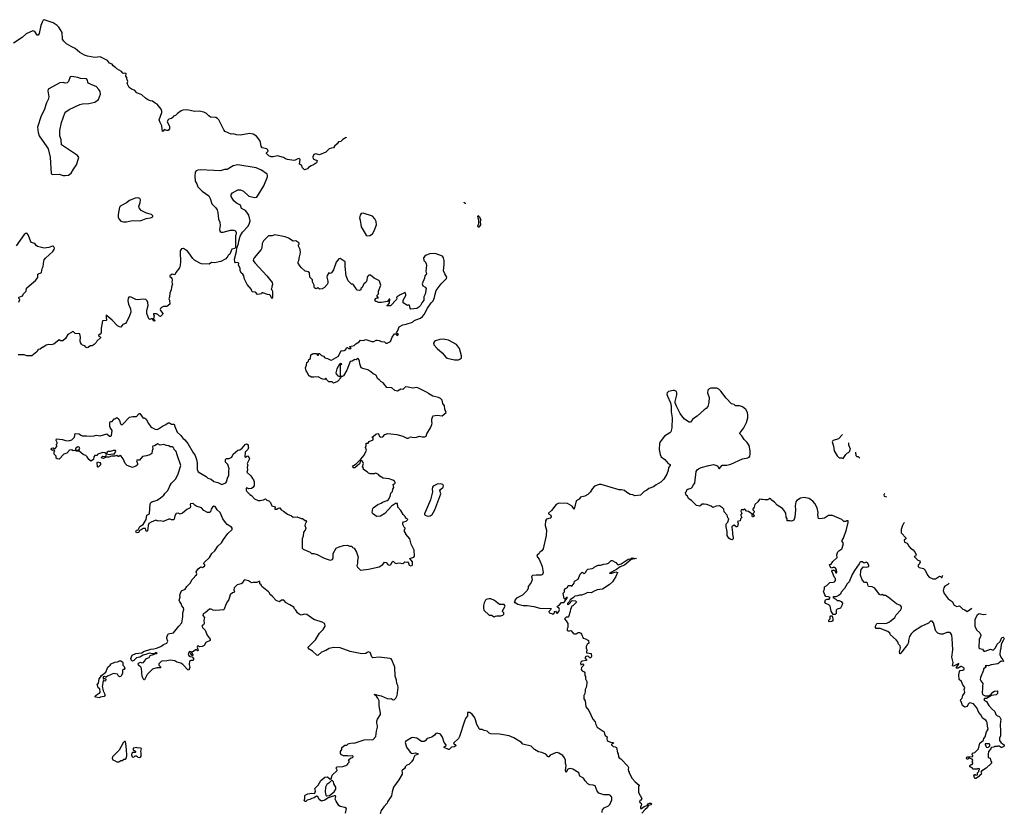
# Model space of a CAD drawing. Extents: x 1985742 to 2252716, y 78271 to 266492.
# Tile 180 of 250: x 2108057 to 2122954, y 245171 to 257151. Entities that reach past the tile are written whole.
import ezdxf

# ---------------------------------------------------------------- set-up
doc = ezdxf.new("R2010")
doc.units = 0

msp = doc.modelspace()

# ---------------------------------------------------------------- linework, layer by layer
at = {"layer": '0CON10XD'}
for points in [[(2112997, 255371), (2112995, 255370), (2112945, 255340), (2112915, 255308), (2112880, 255305), (2112860, 255275), (2112821, 255239), (2112805, 255210), (2112775, 255208), (2112740, 255195), (2112690, 255145), (2112595, 255108), (2112535, 255122), (2112507, 255113), (2112492, 255075), (2112498, 255048), (2112505, 255042), (2112525, 255030), (2112547, 255027), (2112558, 255018), (2112547, 254985), (2112502, 254955), (2112465, 254940), (2112425, 254912), (2112410, 254895), (2112365, 254880), (2112335, 254910), (2112318, 254948), (2112290, 254965), (2112298, 255035), (2112285, 255052), (2112265, 255048), (2112227, 255023), (2112205, 255020), (2112110, 255035), (2112080, 255045), (2112046, 255066), (2111955, 255093), (2111894, 255074), (2111860, 255075), (2111825, 255091), (2111790, 255125), (2111790, 255135), (2111816, 255164), (2111806, 255186), (2111795, 255198), (2111725, 255214), (2111708, 255238), (2111702, 255295), (2111688, 255325), (2111639, 255389), (2111589, 255419), (2111535, 255429), (2111395, 255406), (2111335, 255410), (2111285, 255422), (2111255, 255419), (2111165, 255458), (2111145, 255482), (2111121, 255535), (2111068, 255638), (2111048, 255658), (2111025, 255671), (2110945, 255676), (2110916, 255695), (2110882, 255732), (2110845, 255754), (2110774, 255766), (2110705, 255762), (2110585, 255786), (2110526, 255784), (2110499, 255771), (2110446, 255734), (2110415, 255702), (2110385, 255690), (2110378, 255675), (2110355, 255657), (2110313, 255647), (2110297, 255633), (2110290, 255605), (2110322, 255542), (2110325, 255500), (2110305, 255472), (2110285, 255472), (2110245, 255490), (2110232, 255465), (2110215, 255458), (2110206, 255545), (2110180, 255595), (2110167, 255635), (2110208, 255745), (2110207, 255767), (2110195, 255795), (2110135, 255874), (2110105, 255887), (2110068, 255918), (2110035, 255921), (2110003, 255933), (2109959, 255965), (2109905, 256012), (2109828, 256045), (2109796, 256086), (2109756, 256096), (2109714, 256124), (2109683, 256185), (2109692, 256215), (2109680, 256255), (2109682, 256265), (2109663, 256295), (2109668, 256335), (2109645, 256342), (2109625, 256338), (2109615, 256342), (2109598, 256365), (2109528, 256408), (2109513, 256425), (2109470, 256455), (2109455, 256476), (2109415, 256491), (2109385, 256533), (2109275, 256587), (2109195, 256578), (2109085, 256597), (2109035, 256614), (2108964, 256654), (2108896, 256716), (2108835, 256744), (2108767, 256787), (2108726, 256825), (2108706, 256855), (2108701, 256955), (2108648, 257038), (2108625, 257063), (2108564, 257105), (2108425, 257151), (2108414, 257145), (2108395, 257112), (2108378, 257065), (2108349, 256941), (2108335, 256918), (2108322, 256915), (2108285, 256974), (2108255, 256982), (2108155, 256936), (2108095, 256881), (2107965, 256796)], [(2108745, 254794), (2108795, 254800), (2108835, 254828), (2108869, 254891), (2108916, 254955), (2108953, 255065), (2108932, 255095), (2108687, 255255), (2108684, 255335), (2108666, 255396), (2108666, 255475), (2108689, 255595), (2108742, 255738), (2108754, 255756), (2108805, 255790), (2108966, 255866), (2109005, 255876), (2109105, 255881), (2109195, 255904), (2109248, 255945), (2109278, 256025), (2109272, 256065), (2109256, 256096), (2109215, 256138), (2109175, 256157), (2109095, 256189), (2109086, 256205), (2109085, 256237), (2109065, 256257), (2108975, 256259), (2108935, 256274), (2108845, 256294), (2108820, 256285), (2108797, 256215), (2108776, 256194), (2108745, 256192), (2108715, 256200), (2108665, 256194), (2108488, 256102), (2108483, 256075), (2108498, 255985), (2108489, 255945), (2108464, 255895), (2108425, 255782), (2108382, 255695), (2108324, 255525), (2108334, 255445), (2108349, 255395), (2108467, 255227), (2108488, 255195), (2108520, 255070), (2108535, 254820), (2108557, 254807), (2108655, 254811), (2108715, 254794), (2108745, 254794)], [(2113490, 253205), (2113421, 253241), (2113366, 253286), (2113340, 253285), (2113325, 253272), (2113316, 253255), (2113307, 253205), (2113292, 253175), (2113271, 253159), (2113232, 253095), (2113220, 253085), (2113218, 253062), (2113197, 253053), (2113165, 253060), (2113150, 253075), (2113150, 253085), (2113126, 253106), (2113109, 253139), (2113095, 253150), (2113075, 253150), (2113025, 253200), (2112996, 253276), (2112979, 253415), (2112980, 253485), (2112905, 253537), (2112885, 253532), (2112846, 253484), (2112804, 253365), (2112775, 253318), (2112755, 253308), (2112735, 253320), (2112709, 253281), (2112702, 253255), (2112718, 253195), (2112717, 253163), (2112707, 253143), (2112670, 253100), (2112634, 253076), (2112595, 253074), (2112565, 253093), (2112535, 253078), (2112515, 253092), (2112510, 253105), (2112514, 253135), (2112488, 253185), (2112488, 253215), (2112448, 253255), (2112439, 253319), (2112423, 253333), (2112400, 253340), (2112378, 253348), (2112320, 253395), (2112294, 253425), (2112272, 253465), (2112270, 253485), (2112282, 253508), (2112288, 253562), (2112307, 253625), (2112302, 253672), (2112274, 253725), (2112276, 253744), (2112287, 253755), (2112287, 253765), (2112278, 253775), (2112235, 253807), (2112195, 253802), (2112126, 253846), (2112075, 253867), (2111915, 253893), (2111875, 253881), (2111819, 253881), (2111743, 253805), (2111723, 253765), (2111718, 253695), (2111710, 253675), (2111605, 253545), (2111593, 253525), (2111591, 253505), (2111612, 253472), (2111796, 253275), (2111875, 253176), (2111883, 253145), (2111872, 253115), (2111872, 253092), (2111860, 253075), (2111876, 253056), (2111881, 253035), (2111882, 252955), (2111875, 252932), (2111865, 252940), (2111852, 252975), (2111840, 252985), (2111805, 252992), (2111735, 253020), (2111722, 253018), (2111715, 253002), (2111655, 252994), (2111625, 253028), (2111578, 253035), (2111568, 253045), (2111566, 253066), (2111498, 253145), (2111458, 253225), (2111448, 253275), (2111435, 253300), (2111414, 253314), (2111393, 253353), (2111392, 253392), (2111368, 253435), (2111370, 253465), (2111346, 253476), (2111323, 253473), (2111312, 253485), (2111308, 253525), (2111338, 253645), (2111340, 253695), (2111367, 253765), (2111371, 253799), (2111393, 253875), (2111427, 253935), (2111512, 254028), (2111536, 254074), (2111542, 254105), (2111525, 254192), (2111495, 254240), (2111472, 254262), (2111415, 254293), (2111395, 254342), (2111336, 254376), (2111295, 254411), (2111254, 254475), (2111254, 254506), (2111275, 254532), (2111355, 254578), (2111395, 254578), (2111445, 254558), (2111525, 254480), (2111615, 254459), (2111645, 254464), (2111748, 254635), (2111805, 254775), (2111808, 254795), (2111801, 254811), (2111714, 254874), (2111635, 254910), (2111355, 254956), (2111285, 254938), (2111195, 254886), (2111156, 254884), (2111095, 254866), (2110995, 254868), (2110785, 254880), (2110754, 254876), (2110725, 254862), (2110714, 254846), (2110706, 254784), (2110712, 254705), (2110735, 254665), (2110751, 254621), (2110765, 254605), (2110815, 254555), (2110916, 254485), (2110941, 254445), (2110965, 254367), (2111025, 254305), (2111042, 254275), (2111056, 254234), (2111064, 254134), (2111083, 254085), (2111089, 254035), (2111081, 253975), (2111092, 253945), (2111107, 253937), (2111135, 253937), (2111245, 253967), (2111295, 253968), (2111320, 253955), (2111320, 253945), (2111330, 253935), (2111330, 253905), (2111322, 253885), (2111322, 253708), (2111310, 253690), (2111265, 253678), (2111238, 253602), (2111210, 253585), (2111208, 253572), (2111176, 253534), (2111100, 253490), (2111005, 253474), (2110957, 253477), (2110923, 253453), (2110805, 253458), (2110780, 253465), (2110701, 253511), (2110678, 253535), (2110618, 253625), (2110596, 253646), (2110535, 253687), (2110505, 253682), (2110487, 253655), (2110484, 253634), (2110489, 253485), (2110486, 253435), (2110474, 253396), (2110417, 253325), (2110405, 253292), (2110365, 253299), (2110327, 253275), (2110328, 253265), (2110350, 253250), (2110359, 253235), (2110363, 253215), (2110360, 253175), (2110367, 253155), (2110351, 253105), (2110350, 253065), (2110327, 253013), (2110323, 252955), (2110313, 252925), (2110322, 252905), (2110328, 252845), (2110285, 252811), (2110231, 252809), (2110200, 252795), (2110185, 252780), (2110182, 252765), (2110188, 252748), (2110222, 252705), (2110219, 252691), (2110185, 252660), (2110170, 252665), (2110145, 252690), (2110125, 252698), (2110082, 252698), (2110080, 252685), (2110090, 252675), (2110080, 252625), (2110097, 252607), (2110100, 252595), (2110095, 252590), (2110082, 252592), (2110078, 252608), (2110065, 252622), (2110045, 252623), (2110025, 252613), (2110012, 252622), (2109982, 252705), (2109982, 252745), (2109991, 252789), (2109998, 252825), (2109995, 252870), (2109985, 252898), (2109965, 252918), (2109925, 252924), (2109845, 252910), (2109815, 252919), (2109745, 252954), (2109725, 252957), (2109709, 252951), (2109697, 252935), (2109694, 252895), (2109704, 252845), (2109734, 252775), (2109739, 252725), (2109708, 252642), (2109675, 252578), (2109655, 252552), (2109615, 252538), (2109585, 252500), (2109565, 252502), (2109535, 252518), (2109457, 252605), (2109365, 252680), (2109363, 252647), (2109372, 252605), (2109363, 252597), (2109308, 252595), (2109289, 252485), (2109288, 252412), (2109275, 252390), (2109250, 252375), (2109254, 252364), (2109275, 252352), (2109280, 252345), (2109277, 252335), (2109225, 252288), (2109215, 252268), (2109185, 252238), (2109152, 252218), (2109125, 252217), (2109095, 252188), (2109075, 252187), (2109058, 252195), (2109040, 252215), (2109006, 252226), (2108991, 252241), (2108976, 252265), (2108971, 252291), (2108979, 252349), (2108968, 252398), (2108895, 252400), (2108870, 252425), (2108855, 252430), (2108840, 252415), (2108785, 252388), (2108748, 252325), (2108708, 252292), (2108675, 252290), (2108653, 252307), (2108575, 252240), (2108535, 252232), (2108495, 252238), (2108455, 252227), (2108405, 252190), (2108395, 252190), (2108367, 252163), (2108335, 252160), (2108316, 252124), (2108240, 252065), (2108165, 252063), (2108125, 252078), (2108035, 252080)], [(2109675, 254094), (2109765, 254110), (2109865, 254108), (2109895, 254112), (2109968, 254142), (2110035, 254152), (2110060, 254165), (2110070, 254175), (2110070, 254185), (2110052, 254202), (2109975, 254222), (2109895, 254262), (2109864, 254304), (2109861, 254325), (2109880, 254385), (2109884, 254425), (2109874, 254444), (2109860, 254450), (2109845, 254454), (2109805, 254448), (2109717, 254413), (2109675, 254381), (2109586, 254334), (2109567, 254315), (2109549, 254205), (2109549, 254165), (2109557, 254135), (2109585, 254103), (2109625, 254094), (2109675, 254094)], [(2114806, 254370), (2114795, 254370), (2114780, 254385), (2114780, 254390)], [(2113315, 253882), (2113355, 253884), (2113395, 253910), (2113421, 253955), (2113454, 254045), (2113449, 254095), (2113428, 254135), (2113395, 254178), (2113255, 254221), (2113225, 254217), (2113210, 254195), (2113198, 254155), (2113209, 254115), (2113222, 254015), (2113300, 253890), (2113315, 253882)], [(2115005, 254010), (2114995, 254010), (2114988, 254025), (2115003, 254065), (2115001, 254115), (2114988, 254172), (2114995, 254190), (2115015, 254168), (2115032, 254115), (2115022, 254095), (2115031, 254045), (2115005, 254010)], [(2108040, 252945), (2108085, 252968), (2108105, 252970), (2108110, 252995), (2108153, 253045), (2108162, 253088), (2108233, 253155), (2108295, 253202), (2108330, 253250), (2108332, 253298), (2108384, 253326), (2108398, 253385), (2108413, 253417), (2108420, 253495), (2108427, 253515), (2108445, 253544), (2108556, 253644), (2108579, 253675), (2108581, 253695), (2108574, 253715), (2108565, 253724), (2108554, 253724), (2108495, 253702), (2108425, 253692), (2108328, 253718), (2108306, 253736), (2108284, 253764), (2108230, 253780), (2108186, 253896), (2108170, 253915), (2108155, 253920), (2108125, 253898), (2108002, 253728)], [(2110742, 250342), (2110757, 250307), (2110878, 250238), (2110905, 250212), (2110955, 250196), (2110994, 250164), (2111056, 250146), (2111115, 250118), (2111175, 250142), (2111187, 250155), (2111200, 250215), (2111223, 250257), (2111221, 250325), (2111227, 250355), (2111205, 250420), (2111172, 250455), (2111170, 250495), (2111185, 250510), (2111225, 250510), (2111265, 250532), (2111287, 250575), (2111355, 250638), (2111385, 250643), (2111425, 250668), (2111475, 250728), (2111495, 250732), (2111512, 250715), (2111512, 250685), (2111520, 250675), (2111510, 250645), (2111467, 250605), (2111462, 250535), (2111475, 250532), (2111495, 250548), (2111515, 250550), (2111532, 250505), (2111498, 250435), (2111508, 250405), (2111498, 250385), (2111503, 250335), (2111493, 250305), (2111555, 250248), (2111577, 250207), (2111595, 250190), (2111602, 250155), (2111602, 250095), (2111585, 250070), (2111565, 250058), (2111525, 250053), (2111495, 250068), (2111485, 250062), (2111481, 250031), (2111491, 250011), (2111537, 249967), (2111565, 249952), (2111609, 249899), (2111665, 249877), (2111695, 249874), (2111746, 249884), (2111775, 249898), (2111795, 249880), (2111825, 249870), (2111852, 249845), (2111864, 249804), (2111872, 249795), (2111921, 249781), (2111915, 249742), (2111945, 249742), (2111965, 249758), (2111992, 249762), (2112014, 249734), (2112050, 249715), (2112110, 249670), (2112171, 249641), (2112195, 249622), (2112255, 249627), (2112315, 249602), (2112335, 249602), (2112375, 249570), (2112385, 249570), (2112397, 249555), (2112377, 249515), (2112373, 249495), (2112386, 249454), (2112374, 249426), (2112351, 249395), (2112344, 249335), (2112332, 249295), (2112332, 249152), (2112345, 249138), (2112452, 249095), (2112474, 249074), (2112505, 249074), (2112558, 249058), (2112653, 249005), (2112692, 248992), (2112755, 248974), (2112789, 248981), (2112800, 249005), (2112800, 249075), (2112844, 249156), (2112888, 249175), (2112955, 249194), (2113015, 249199), (2113045, 249186), (2113082, 249185), (2113092, 249165), (2113116, 249155), (2113153, 249095), (2113176, 249015), (2113167, 248965), (2113169, 248925), (2113156, 248885), (2113169, 248865), (2113215, 248820), (2113335, 248834), (2113495, 248870), (2113552, 248905), (2113577, 248943), (2113599, 248939), (2113625, 248904), (2113645, 248898), (2113665, 248900), (2113677, 248913), (2113691, 248949), (2113705, 248957), (2113735, 248931), (2113755, 248924), (2113795, 248934), (2113855, 248923), (2113870, 248930), (2113883, 248947), (2113902, 248942), (2113927, 248947), (2113935, 248940), (2113951, 248895), (2113976, 248884), (2114001, 248895), (2114002, 248945), (2113960, 248995), (2114020, 249015), (2114028, 249035), (2114027, 249125), (2113982, 249215), (2113958, 249295), (2113900, 249365), (2113900, 249375), (2113880, 249405), (2113880, 249435), (2113890, 249445), (2113890, 249455), (2113872, 249472), (2113854, 249514), (2113854, 249535), (2113865, 249552), (2113905, 249560), (2113930, 249585), (2113915, 249600), (2113900, 249605), (2113888, 249635), (2113858, 249665), (2113823, 249725), (2113780, 249775), (2113775, 249830), (2113745, 249828), (2113683, 249787), (2113580, 249680), (2113515, 249639), (2113455, 249632), (2113425, 249660), (2113402, 249672), (2113392, 249695), (2113398, 249755), (2113404, 249766), (2113475, 249813), (2113526, 249834), (2113545, 249850), (2113615, 249873), (2113635, 249888), (2113660, 249935), (2113672, 249985), (2113695, 250012), (2113700, 250045), (2113716, 250074), (2113706, 250115), (2113736, 250135), (2113739, 250145), (2113726, 250166), (2113704, 250184), (2113645, 250203), (2113555, 250214), (2113508, 250245), (2113485, 250268), (2113455, 250282), (2113435, 250288), (2113425, 250280), (2113365, 250278), (2113335, 250288), (2113315, 250308), (2113258, 250345), (2113256, 250366), (2113242, 250385), (2113259, 250435), (2113241, 250471), (2113225, 250478), (2113215, 250472), (2113198, 250432), (2113125, 250367), (2113105, 250368), (2113094, 250385), (2113108, 250405), (2113148, 250432), (2113219, 250501), (2113268, 250562), (2113304, 250635), (2113291, 250675), (2113299, 250705), (2113298, 250742), (2113328, 250745), (2113344, 250766), (2113403, 250795), (2113406, 250816), (2113392, 250838), (2113406, 250844), (2113445, 250880), (2113475, 250889), (2113486, 250886), (2113503, 250843), (2113521, 250831), (2113550, 250840), (2113583, 250875), (2113625, 250889), (2113765, 250876), (2113855, 250846), (2113915, 250818), (2113933, 250817), (2113948, 250822), (2113956, 250834), (2113973, 250837), (2114010, 250830), (2114058, 250832), (2114105, 250846), (2114146, 250836), (2114185, 250837), (2114205, 250850), (2114218, 250885), (2114272, 250975), (2114294, 251026), (2114298, 251045), (2114292, 251068), (2114293, 251105), (2114305, 251150), (2114315, 251158), (2114375, 251164), (2114450, 251155), (2114510, 251205), (2114489, 251259), (2114486, 251306), (2114461, 251345), (2114449, 251395), (2114425, 251421), (2114395, 251436), (2114305, 251453), (2114247, 251487), (2114230, 251505), (2114090, 251575), (2114065, 251583), (2114006, 251576), (2113935, 251591), (2113895, 251593), (2113855, 251553), (2113825, 251558), (2113775, 251527), (2113732, 251542), (2113685, 251582), (2113613, 251583), (2113556, 251656), (2113520, 251675), (2113510, 251685), (2113508, 251698), (2113495, 251700), (2113471, 251721), (2113455, 251760), (2113440, 251775), (2113405, 251791), (2113371, 251821), (2113325, 251850), (2113265, 251866), (2113224, 251885), (2113202, 251945), (2113200, 251985), (2113185, 252020), (2113175, 252022), (2113145, 252002), (2113125, 252008), (2113085, 251982), (2113055, 251980), (2113005, 251848), (2112956, 251764), (2112935, 251750), (2112922, 251752), (2112910, 251765), (2112908, 251905), (2112912, 251928), (2112930, 251945), (2112915, 251948), (2112894, 251936), (2112853, 251865), (2112840, 251805), (2112845, 251790), (2112871, 251761), (2112908, 251748), (2112920, 251735), (2112865, 251678), (2112805, 251650), (2112782, 251672), (2112733, 251673), (2112700, 251705), (2112695, 251720), (2112685, 251720), (2112672, 251708), (2112645, 251712), (2112630, 251715), (2112575, 251747), (2112505, 251740), (2112465, 251742), (2112448, 251758), (2112432, 251762), (2112408, 251818), (2112390, 251835), (2112382, 251885), (2112398, 251925), (2112400, 251965), (2112418, 251972), (2112427, 251983), (2112432, 252008), (2112458, 252025), (2112463, 252077), (2112475, 252090), (2112485, 252090), (2112495, 252100), (2112545, 252100), (2112560, 252075), (2112575, 252072), (2112580, 252075), (2112580, 252095), (2112585, 252100), (2112595, 252098), (2112625, 252068), (2112655, 252058), (2112674, 252034), (2112715, 252022), (2112752, 252002), (2112775, 251998), (2112882, 252058), (2112920, 252145), (2112945, 252140), (2112965, 252143), (2112990, 252160), (2113000, 252185), (2113015, 252190), (2113034, 252174), (2113068, 252175), (2113070, 252185), (2113050, 252195), (2113050, 252205), (2113115, 252222), (2113142, 252248), (2113192, 252278), (2113215, 252302), (2113255, 252298), (2113295, 252310), (2113385, 252282), (2113415, 252282), (2113448, 252302), (2113465, 252302), (2113495, 252298), (2113525, 252282), (2113575, 252278), (2113598, 252258), (2113615, 252258), (2113665, 252280), (2113690, 252345), (2113725, 252398), (2113748, 252398), (2113762, 252375), (2113775, 252371), (2113786, 252385), (2113775, 252398), (2113760, 252415), (2113775, 252440), (2113798, 252505), (2113855, 252534), (2113906, 252544), (2114000, 252575), (2114020, 252595), (2114049, 252611), (2114120, 252635), (2114153, 252657), (2114178, 252692), (2114225, 252788), (2114283, 252865), (2114314, 252895), (2114334, 252945), (2114341, 252995), (2114360, 253055), (2114434, 253155), (2114516, 253235), (2114520, 253255), (2114487, 253305), (2114471, 253351), (2114479, 253445), (2114478, 253505), (2114471, 253545), (2114455, 253570), (2114356, 253606), (2114315, 253612), (2114263, 253607), (2114205, 253587), (2114185, 253572), (2114168, 253545), (2114170, 253505), (2114195, 253480), (2114208, 253455), (2114213, 253435), (2114208, 253388), (2114202, 253345), (2114212, 253305), (2114188, 253275), (2114182, 253238), (2114147, 253153), (2114155, 253122), (2114190, 253105), (2114208, 253085), (2114192, 252998), (2114172, 252955), (2114172, 252905), (2114142, 252865), (2114122, 252825), (2114098, 252802), (2114065, 252783), (2113975, 252770), (2113964, 252784), (2113955, 252830), (2113935, 252832), (2113925, 252828), (2113860, 252865), (2113858, 252905), (2113898, 252975), (2113898, 252995), (2113885, 253030), (2113868, 253012), (2113812, 252988), (2113770, 252955), (2113760, 252945), (2113762, 252925), (2113758, 252915), (2113665, 252822), (2113615, 252820), (2113610, 252825), (2113628, 252832), (2113652, 252865), (2113655, 252920), (2113645, 252920), (2113624, 252886), (2113531, 252869), (2113485, 252870), (2113455, 252888), (2113445, 252888), (2113432, 252905), (2113445, 252930), (2113455, 252940), (2113480, 252935), (2113480, 252945), (2113462, 252975), (2113483, 253005), (2113487, 253045), (2113522, 253135), (2113502, 253195), (2113490, 253205)], [(2108042, 252875), (2108058, 252915), (2108040, 252935)], [(2114695, 252003), (2114715, 252012), (2114740, 252035), (2114743, 252065), (2114709, 252175), (2114665, 252238), (2114545, 252300), (2114465, 252317), (2114415, 252312), (2114348, 252292), (2114335, 252280), (2114320, 252255), (2114325, 252230), (2114374, 252174), (2114450, 252110), (2114505, 252042), (2114525, 252030), (2114635, 252004), (2114695, 252003)], [(2120435, 249096), (2120452, 249115), (2120496, 249145), (2120501, 249155), (2120519, 249225), (2120494, 249265), (2120523, 249305), (2120568, 249435), (2120593, 249543), (2120590, 249565), (2120567, 249567), (2120555, 249558), (2120525, 249558), (2120498, 249585), (2120355, 249648), (2120295, 249647), (2120235, 249608), (2120165, 249597), (2120145, 249604), (2120132, 249658), (2120137, 249695), (2120125, 249765), (2120088, 249828), (2120056, 249865), (2120000, 249905), (2119925, 249918), (2119872, 249908), (2119815, 249873), (2119801, 249855), (2119790, 249795), (2119793, 249735), (2119786, 249625), (2119768, 249575), (2119750, 249565), (2119735, 249560), (2119715, 249568), (2119670, 249565), (2119670, 249595), (2119651, 249625), (2119648, 249685), (2119625, 249725), (2119596, 249755), (2119518, 249805), (2119478, 249848), (2119429, 249885), (2119420, 249900), (2119405, 249903), (2119375, 249887), (2119335, 249883), (2119295, 249892), (2119275, 249888), (2119255, 249893), (2119243, 249887), (2119223, 249857), (2119179, 249815), (2119167, 249773), (2119150, 249745), (2119148, 249735), (2119168, 249715), (2119170, 249705), (2119165, 249690), (2119150, 249675), (2119152, 249662), (2119167, 249645), (2119166, 249634), (2119155, 249628), (2119145, 249630), (2119138, 249645), (2119138, 249668), (2119086, 249706), (2119055, 249712), (2119035, 249738), (2119025, 249742), (2119005, 249730), (2118995, 249740), (2118975, 249732), (2118968, 249715), (2118982, 249685), (2118970, 249665), (2118967, 249647), (2118982, 249618), (2118964, 249596), (2118955, 249568), (2118918, 249555), (2118929, 249525), (2118918, 249482), (2118906, 249474), (2118895, 249477), (2118865, 249500), (2118855, 249498), (2118832, 249475), (2118834, 249425), (2118843, 249395), (2118840, 249365), (2118852, 249315), (2118850, 249295), (2118835, 249282), (2118805, 249290), (2118784, 249304), (2118761, 249345), (2118760, 249405), (2118747, 249475), (2118748, 249515), (2118750, 249525), (2118772, 249545), (2118788, 249595), (2118771, 249611), (2118763, 249653), (2118713, 249705), (2118708, 249745), (2118692, 249765), (2118645, 249794), (2118593, 249787), (2118545, 249767), (2118517, 249787), (2118455, 249812), (2118415, 249820), (2118385, 249817), (2118345, 249788), (2118298, 249798), (2118225, 249872), (2118178, 249905), (2118161, 249941), (2118142, 249955), (2118133, 249973), (2118132, 249995), (2118147, 250013), (2118152, 250035), (2118165, 250048), (2118215, 250063), (2118232, 250075), (2118249, 250111), (2118270, 250135), (2118291, 250315), (2118305, 250338), (2118328, 250355), (2118368, 250372), (2118485, 250406), (2118555, 250418), (2118606, 250406), (2118618, 250395), (2118635, 250360), (2118645, 250360), (2118685, 250408), (2118755, 250409), (2118815, 250426), (2118995, 250506), (2119075, 250520), (2119095, 250532), (2119102, 250545), (2119110, 250575), (2119111, 250625), (2119093, 250705), (2119063, 250753), (2119017, 250797), (2118982, 250855), (2118953, 250885), (2118952, 250895), (2119014, 250976), (2119053, 251055), (2119074, 251126), (2119076, 251166), (2119067, 251207), (2119042, 251252), (2118995, 251290), (2118945, 251310), (2118886, 251306), (2118865, 251327), (2118825, 251339), (2118745, 251426), (2118665, 251531), (2118635, 251559), (2118605, 251574), (2118515, 251576), (2118488, 251565), (2118470, 251545), (2118464, 251505), (2118486, 251435), (2118482, 251358), (2118467, 251295), (2118442, 251265), (2118415, 251248), (2118309, 251151), (2118265, 251128), (2118235, 251102), (2118205, 251062), (2118185, 251062), (2118117, 251107), (2118074, 251154), (2118049, 251189), (2117992, 251305), (2117973, 251353), (2117972, 251375), (2117999, 251475), (2118000, 251505), (2117994, 251524), (2117965, 251540), (2117945, 251539), (2117875, 251526), (2117854, 251506), (2117850, 251485), (2117856, 251455), (2117902, 251355), (2117912, 251305), (2117914, 251215), (2117929, 251125), (2117923, 250975), (2117907, 250915), (2117895, 250898), (2117815, 250850), (2117746, 250764), (2117737, 250735), (2117734, 250645), (2117745, 250570), (2117763, 250535), (2117820, 250495), (2117867, 250437), (2117898, 250418), (2117900, 250405), (2117872, 250375), (2117869, 250331), (2117850, 250275), (2117805, 250200), (2117756, 250154), (2117685, 250113), (2117645, 250080), (2117575, 250058), (2117545, 250032), (2117507, 250013), (2117452, 249958), (2117365, 249948), (2117332, 249962), (2117295, 249967), (2117242, 249995), (2117205, 250026), (2117155, 250036), (2117125, 250034), (2116856, 250116), (2116824, 250116), (2116755, 250092), (2116723, 250057), (2116689, 250001), (2116652, 249968), (2116608, 249942), (2116540, 249925), (2116520, 249895), (2116475, 249868), (2116445, 249743), (2116426, 249775), (2116415, 249788), (2116345, 249827), (2116215, 249836), (2116174, 249815), (2116105, 249724), (2116057, 249685), (2116060, 249675), (2116092, 249652), (2116100, 249630), (2116084, 249606), (2116029, 249591), (2116011, 249569), (2116008, 249495), (2116029, 249425), (2116023, 249345), (2115979, 249145), (2115959, 249111), (2115927, 249093), (2115915, 249072), (2115885, 249047), (2115882, 249035), (2115890, 249015), (2115918, 248988), (2115963, 248875), (2115979, 248785), (2115965, 248757), (2115946, 248744), (2115873, 248747), (2115815, 248738), (2115798, 248725), (2115810, 248675), (2115796, 248634), (2115752, 248575), (2115752, 248548), (2115736, 248514), (2115666, 248444), (2115574, 248396), (2115550, 248365), (2115550, 248345), (2115540, 248335), (2115545, 248330), (2115555, 248330), (2115595, 248308), (2115675, 248288), (2115735, 248287), (2115835, 248273), (2115925, 248248), (2116092, 248242), (2116098, 248235), (2116092, 248225), (2116062, 248195), (2116067, 248177), (2116107, 248167), (2116125, 248152), (2116150, 248175), (2116150, 248195), (2116165, 248200), (2116182, 248172), (2116195, 248172), (2116215, 248193), (2116223, 248225), (2116219, 248239), (2116190, 248265), (2116192, 248278), (2116225, 248298), (2116255, 248332), (2116282, 248332), (2116300, 248340), (2116347, 248405), (2116335, 248408), (2116305, 248380), (2116293, 248393), (2116278, 248465), (2116280, 248475), (2116300, 248495), (2116300, 248525), (2116317, 248543), (2116343, 248557), (2116355, 248590), (2116395, 248590), (2116405, 248580), (2116418, 248582), (2116448, 248625), (2116452, 248655), (2116507, 248685), (2116535, 248760), (2116560, 248785), (2116565, 248788), (2116595, 248770), (2116605, 248773), (2116621, 248789), (2116632, 248818), (2116652, 248835), (2116718, 248848), (2116735, 248850), (2116750, 248865), (2116810, 248895), (2116845, 248897), (2116895, 248913), (2116935, 248917), (2116964, 248926), (2117004, 248966), (2117020, 248965), (2117077, 248937), (2117100, 248905), (2117113, 248903), (2117155, 248917), (2117264, 248986), (2117299, 248991), (2117325, 249007), (2117390, 248995), (2117308, 248982), (2117205, 248898), (2117141, 248869), (2117088, 248832), (2116980, 248775), (2116985, 248770), (2117015, 248773), (2117075, 248793), (2117100, 248785), (2117077, 248725), (2117025, 248642), (2116975, 248598), (2116876, 248534), (2116795, 248521), (2116748, 248502), (2116705, 248480), (2116646, 248484), (2116610, 248460), (2116559, 248441), (2116525, 248440), (2116495, 248430), (2116455, 248426), (2116434, 248406), (2116385, 248374), (2116370, 248340), (2116343, 248315), (2116345, 248302), (2116365, 248308), (2116417, 248363), (2116465, 248358), (2116478, 248348), (2116480, 248335), (2116425, 248280), (2116413, 248277), (2116390, 248225), (2116387, 248193), (2116360, 248115), (2116355, 248110), (2116325, 248110), (2116300, 248085), (2116326, 248056), (2116350, 248015), (2116348, 247955), (2116340, 247935), (2116340, 247915), (2116350, 247905), (2116375, 247900), (2116395, 247908), (2116430, 247865), (2116447, 247857), (2116475, 247858), (2116505, 247878), (2116525, 247878), (2116545, 247867), (2116555, 247852), (2116581, 247791), (2116615, 247782), (2116664, 247754), (2116667, 247715), (2116644, 247696), (2116628, 247665), (2116628, 247638), (2116639, 247615), (2116632, 247582), (2116635, 247572), (2116645, 247568), (2116705, 247562), (2116706, 247515), (2116698, 247495), (2116685, 247493), (2116662, 247515), (2116645, 247519), (2116621, 247515), (2116609, 247495), (2116630, 247465), (2116630, 247455), (2116568, 247445), (2116553, 247435), (2116543, 247415), (2116545, 247390), (2116575, 247402), (2116588, 247395), (2116585, 247380), (2116555, 247350), (2116554, 247315), (2116565, 247297), (2116595, 247280), (2116606, 247266), (2116606, 247226), (2116615, 247210), (2116619, 247175), (2116640, 247135), (2116640, 247105), (2116627, 247045), (2116610, 247015), (2116612, 246985), (2116606, 246954), (2116590, 246925), (2116590, 246875), (2116610, 246845), (2116620, 246750), (2116667, 246695), (2116726, 246566), (2116762, 246525), (2116772, 246485), (2116792, 246445), (2116900, 246375), (2116903, 246345), (2116915, 246320), (2116945, 246300), (2116941, 246275), (2116946, 246245), (2116961, 246231), (2116995, 246219), (2117038, 246215), (2117042, 246205), (2117012, 246188), (2117010, 246175), (2117035, 246150), (2117065, 246148), (2117088, 246135), (2117100, 246055), (2117112, 246042), (2117118, 245995), (2117125, 245980), (2117150, 245965), (2117260, 245855), (2117268, 245835), (2117262, 245805), (2117268, 245778), (2117280, 245765), (2117280, 245755), (2117325, 245670), (2117369, 245619)], [(2113315, 247577), (2113292, 247558), (2113234, 247554), (2113055, 247592), (2112905, 247647), (2112805, 247648), (2112740, 247635), (2112687, 247603), (2112625, 247578), (2112575, 247532), (2112565, 247528), (2112554, 247534), (2112485, 247597), (2112437, 247627), (2112422, 247645), (2112423, 247655), (2112530, 247765), (2112594, 247866), (2112650, 247925), (2112677, 247975), (2112673, 248005), (2112666, 248016), (2112632, 248035), (2112505, 248076), (2112399, 248149), (2112365, 248154), (2112315, 248142), (2112285, 248154), (2112259, 248175), (2112234, 248214), (2112212, 248235), (2112203, 248263), (2112145, 248294), (2112088, 248325), (2112055, 248368), (2112020, 248365), (2111985, 248342), (2111935, 248362), (2111883, 248423), (2111840, 248455), (2111837, 248477), (2111822, 248495), (2111720, 248575), (2111709, 248599), (2111690, 248615), (2111688, 248648), (2111675, 248650), (2111645, 248632), (2111587, 248633), (2111565, 248628), (2111520, 248660), (2111460, 248675), (2111446, 248664), (2111422, 248625), (2111405, 248613), (2111345, 248598), (2111300, 248555), (2111298, 248525), (2111307, 248493), (2111295, 248482), (2111275, 248480), (2111242, 248445), (2111223, 248375), (2111199, 248345), (2111180, 248310), (2111145, 248218), (2111025, 248209), (2110986, 248216), (2110955, 248232), (2110928, 248232), (2110862, 248175), (2110832, 248158), (2110829, 248135), (2110853, 248105), (2110842, 248065), (2110848, 248015), (2110840, 247995), (2110825, 247990), (2110813, 247975), (2110825, 247952), (2110863, 247913), (2110895, 247839), (2110936, 247775), (2110936, 247754), (2110875, 247728), (2110850, 247680), (2110817, 247663), (2110775, 247658), (2110765, 247668), (2110745, 247672), (2110740, 247655), (2110758, 247605), (2110745, 247600), (2110728, 247618), (2110717, 247617), (2110688, 247592), (2110660, 247585), (2110660, 247575), (2110678, 247545), (2110675, 247530), (2110665, 247530), (2110648, 247555), (2110650, 247585), (2110625, 247588), (2110614, 247576), (2110606, 247545), (2110615, 247529), (2110635, 247512), (2110665, 247510), (2110688, 247485), (2110688, 247465), (2110680, 247455), (2110645, 247456), (2110627, 247445), (2110622, 247395), (2110630, 247355), (2110615, 247308), (2110601, 247311), (2110524, 247394), (2110495, 247412), (2110436, 247426), (2110405, 247448), (2110335, 247460), (2110285, 247447), (2110213, 247443), (2110205, 247448), (2110162, 247405), (2110163, 247383), (2110185, 247360), (2110185, 247342), (2110134, 247344), (2110067, 247323), (2109985, 247243), (2109945, 247162), (2109935, 247162), (2109910, 247210), (2109901, 247335), (2109891, 247355), (2109852, 247385), (2109848, 247405), (2109852, 247415), (2109885, 247427), (2109905, 247420), (2109928, 247422), (2109977, 247483), (2110015, 247500), (2110032, 247528), (2110080, 247545), (2110100, 247555), (2110100, 247560), (2110132, 247558), (2110137, 247565), (2110125, 247570), (2110105, 247568), (2110100, 247560), (2110065, 247556), (2110015, 247563), (2109966, 247544), (2109925, 247536), (2109876, 247504), (2109825, 247496), (2109786, 247454), (2109765, 247444), (2109748, 247455), (2109739, 247485), (2109756, 247534), (2109815, 247560), (2109905, 247571), (2109932, 247588), (2110040, 247625), (2110085, 247629), (2110125, 247641), (2110190, 247665), (2110230, 247695), (2110284, 247716), (2110298, 247745), (2110282, 247785), (2110282, 247805), (2110302, 247855), (2110385, 247874), (2110462, 247972), (2110509, 248025), (2110527, 248115), (2110526, 248175), (2110540, 248225), (2110535, 248252), (2110509, 248279), (2110502, 248315), (2110479, 248339), (2110469, 248365), (2110484, 248414), (2110480, 248435), (2110488, 248475), (2110505, 248508), (2110559, 248531), (2110584, 248575), (2110636, 248624), (2110665, 248680), (2110702, 248715), (2110710, 248735), (2110730, 248750), (2110736, 248765), (2110728, 248795), (2110755, 248842), (2110795, 248870), (2110825, 248862), (2110857, 248885), (2110860, 248905), (2110840, 248915), (2110848, 248935), (2110926, 249014), (2110965, 249073), (2111007, 249113), (2111055, 249182), (2111112, 249235), (2111138, 249285), (2111204, 249376), (2111270, 249435), (2111270, 249455), (2111259, 249469), (2111195, 249513), (2111171, 249541), (2111130, 249595), (2111091, 249691), (2111044, 249734), (2111016, 249786), (2110995, 249787), (2110976, 249774), (2110956, 249745), (2110945, 249702), (2110926, 249694), (2110896, 249694), (2110845, 249724), (2110805, 249766), (2110725, 249790), (2110705, 249802), (2110688, 249825), (2110665, 249829), (2110642, 249825), (2110637, 249815), (2110643, 249785), (2110636, 249764), (2110585, 249738), (2110520, 249685), (2110485, 249670), (2110453, 249683), (2110425, 249678), (2110406, 249644), (2110396, 249594), (2110385, 249582), (2110355, 249582), (2110335, 249592), (2110315, 249593), (2110225, 249557), (2110184, 249566), (2110154, 249564), (2110115, 249578), (2110044, 249546), (2110012, 249525), (2110001, 249499), (2109992, 249418), (2109985, 249410), (2109972, 249412), (2109959, 249449), (2109927, 249453), (2109897, 249433), (2109867, 249423), (2109857, 249393), (2109825, 249388), (2109812, 249405), (2109822, 249425), (2109832, 249428), (2109847, 249433), (2109875, 249480), (2109927, 249513), (2109969, 249585), (2109982, 249655), (2110022, 249675), (2110032, 249825), (2110042, 249845), (2110055, 249857), (2110138, 249882), (2110186, 249914), (2110238, 249955), (2110255, 249982), (2110295, 250023), (2110319, 250065), (2110327, 250095), (2110355, 250138), (2110421, 250205), (2110454, 250276), (2110494, 250405), (2110437, 250565), (2110425, 250615), (2110396, 250645), (2110389, 250669), (2110379, 250679), (2110365, 250686), (2110335, 250688), (2110314, 250704), (2110280, 250705), (2110235, 250720), (2110182, 250712), (2110145, 250732), (2110095, 250700), (2110073, 250697), (2110064, 250685), (2110071, 250655), (2110060, 250625), (2110057, 250585), (2110025, 250566), (2109975, 250550), (2109915, 250543), (2109868, 250485), (2109827, 250483), (2109823, 250475), (2109839, 250435), (2109838, 250415), (2109815, 250392), (2109765, 250373), (2109682, 250405), (2109654, 250434), (2109622, 250505), (2109592, 250545), (2109575, 250558), (2109555, 250542), (2109545, 250542), (2109525, 250558), (2109495, 250548), (2109444, 250546), (2109405, 250531), (2109365, 250530), (2109325, 250511), (2109304, 250514), (2109292, 250522), (2109298, 250535), (2109315, 250544), (2109358, 250542), (2109370, 250580), (2109415, 250569), (2109455, 250579), (2109485, 250576), (2109512, 250615), (2109505, 250630), (2109475, 250633), (2109426, 250614), (2109394, 250616), (2109378, 250605), (2109370, 250580), (2109345, 250598), (2109315, 250602), (2109240, 250575), (2109222, 250558), (2109195, 250556), (2109178, 250535), (2109173, 250495), (2109135, 250472), (2109102, 250495), (2109078, 250535), (2109056, 250556), (2109028, 250568), (2109015, 250570), (2108955, 250620), (2108912, 250622), (2108912, 250638), (2108952, 250638), (2108966, 250664), (2108955, 250682), (2108935, 250686), (2108908, 250665), (2108898, 250632), (2108865, 250628), (2108845, 250640), (2108812, 250638), (2108768, 250592), (2108722, 250575), (2108655, 250500), (2108623, 250503), (2108610, 250515), (2108607, 250547), (2108578, 250575), (2108580, 250615), (2108588, 250628), (2108575, 250640), (2108555, 250633), (2108532, 250645), (2108532, 250655), (2108545, 250667), (2108565, 250670), (2108575, 250660), (2108595, 250660), (2108617, 250693), (2108612, 250725), (2108622, 250738), (2108622, 250755), (2108608, 250785), (2108615, 250808), (2108706, 250796), (2108751, 250781), (2108795, 250776), (2108846, 250794), (2108886, 250834), (2108895, 250888), (2108955, 250882), (2108982, 250862), (2109004, 250854), (2109065, 250856), (2109135, 250849), (2109185, 250854), (2109215, 250866), (2109275, 250856), (2109375, 250884), (2109415, 250850), (2109435, 250846), (2109445, 250860), (2109454, 250934), (2109425, 250980), (2109418, 250995), (2109422, 251015), (2109419, 251055), (2109424, 251066), (2109435, 251072), (2109455, 251070), (2109485, 251110), (2109495, 251110), (2109525, 251130), (2109535, 251120), (2109548, 251118), (2109550, 251105), (2109567, 251087), (2109580, 251035), (2109595, 251020), (2109610, 251025), (2109720, 251135), (2109767, 251147), (2109822, 251148), (2109865, 251190), (2109875, 251192), (2109925, 251122), (2109947, 251127), (2109972, 251105), (2110005, 251038), (2110040, 250990), (2110055, 250978), (2110105, 250954), (2110135, 250951), (2110155, 250957), (2110215, 251002), (2110267, 251023), (2110305, 251048), (2110325, 251048), (2110355, 251028), (2110395, 251028), (2110402, 250995), (2110440, 250910), (2110495, 250860), (2110526, 250816), (2110554, 250795), (2110599, 250735), (2110675, 250605), (2110712, 250555), (2110734, 250495), (2110744, 250445), (2110742, 250342)], [(2120508, 250874), (2120445, 250806), (2120365, 250782), (2120352, 250775), (2120350, 250765), (2120372, 250695), (2120378, 250628), (2120425, 250550), (2120453, 250523), (2120492, 250522), (2120515, 250512), (2120557, 250573), (2120582, 250598), (2120595, 250600), (2120618, 250622), (2120620, 250645), (2120628, 250652), (2120604, 250714), (2120600, 250747)], [(2120702, 250607), (2120700, 250605), (2120700, 250585), (2120710, 250575), (2120710, 250555), (2120725, 250540), (2120745, 250540), (2120767, 250518)], [(2109245, 250380), (2109232, 250385), (2109228, 250445), (2109235, 250460), (2109268, 250448), (2109280, 250435), (2109280, 250415), (2109245, 250380)], [(2114235, 249638), (2114265, 249642), (2114298, 249665), (2114340, 249735), (2114427, 249975), (2114412, 250025), (2114421, 250039), (2114462, 250075), (2114470, 250095), (2114458, 250115), (2114425, 250129), (2114375, 250122), (2114315, 250093), (2114301, 250075), (2114296, 250045), (2114304, 250005), (2114271, 249885), (2114180, 249675), (2114180, 249665), (2114190, 249655), (2114215, 249642), (2114235, 249638)], [(2121141, 249981), (2121131, 249959), (2121135, 249939), (2121174, 249932)], [(2121445, 249541), (2121428, 249525), (2121413, 249497), (2121392, 249435), (2121392, 249385), (2121467, 249305), (2121466, 249294), (2121437, 249273), (2121444, 249245), (2121485, 249228), (2121509, 249185), (2121535, 249153), (2121576, 249126), (2121605, 249090), (2121618, 249055), (2121608, 249035), (2121590, 249025), (2121645, 248970), (2121675, 248960), (2121680, 248935), (2121670, 248925), (2121670, 248915), (2121650, 248895), (2121650, 248875), (2121665, 248862), (2121730, 248845), (2121759, 248819), (2121792, 248745), (2121817, 248717), (2121875, 248688), (2121915, 248688), (2121975, 248728), (2121987, 248727), (2122005, 248710), (2122015, 248710), (2122020, 248735), (2122024, 248740)], [(2122679, 248151), (2122635, 248146), (2122575, 248159), (2122545, 248138), (2122506, 248075), (2122509, 247975), (2122535, 247918), (2122583, 247873), (2122597, 247837), (2122596, 247814), (2122572, 247775), (2122570, 247645), (2122585, 247634), (2122625, 247623), (2122644, 247594), (2122666, 247594), (2122745, 247623), (2122785, 247612), (2122819, 247645), (2122848, 247702), (2122889, 247741), (2122915, 247800), (2122935, 247807), (2122949, 247799), (2122950, 247785), (2122938, 247755), (2122907, 247703), (2122899, 247635), (2122890, 247605), (2122888, 247545), (2122900, 247505), (2122934, 247465), (2122942, 247445), (2122935, 247440), (2122905, 247441), (2122855, 247402), (2122755, 247386), (2122715, 247371), (2122685, 247378), (2122662, 247375), (2122678, 247355), (2122638, 247325), (2122637, 247305), (2122593, 247195), (2122591, 247165), (2122598, 247145), (2122630, 247105), (2122622, 247065), (2122626, 247035), (2122617, 246965), (2122622, 246945), (2122634, 246934), (2122665, 246919), (2122722, 246918), (2122756, 246944), (2122778, 246975), (2122805, 246988), (2122845, 246996), (2122852, 246992), (2122849, 246955), (2122832, 246935), (2122758, 246922), (2122685, 246878), (2122652, 246878), (2122642, 246865), (2122655, 246848), (2122685, 246832), (2122721, 246771), (2122765, 246720), (2122810, 246680), (2122828, 246635), (2122842, 246622), (2122878, 246608), (2122888, 246598), (2122899, 246565), (2122892, 246485), (2122898, 246382), (2122898, 246315), (2122882, 246278), (2122880, 246245), (2122905, 246209), (2122954, 246175), (2122954, 246165), (2122945, 246154), (2122915, 246138), (2122905, 246138), (2122875, 246158), (2122855, 246158), (2122845, 246150), (2122805, 246150), (2122795, 246140), (2122762, 246138), (2122750, 246125), (2122750, 246115), (2122713, 246077), (2122708, 246035), (2122710, 245985), (2122740, 245975), (2122748, 245928), (2122760, 245915), (2122758, 245902), (2122678, 245825), (2122611, 245779), (2122600, 245765), (2122610, 245745), (2122605, 245728), (2122577, 245713), (2122565, 245692), (2122525, 245670), (2122515, 245670), (2122503, 245683), (2122493, 245717), (2122505, 245730), (2122515, 245730), (2122525, 245720), (2122550, 245725), (2122550, 245755), (2122570, 245775), (2122570, 245795), (2122580, 245805), (2122580, 245815), (2122555, 245820), (2122545, 245810), (2122485, 245810), (2122468, 245828), (2122432, 245842), (2122430, 245855), (2122442, 245868), (2122455, 245880), (2122468, 245882), (2122480, 245895), (2122480, 245905), (2122470, 245915), (2122480, 245945), (2122468, 245958), (2122435, 245970), (2122425, 245980), (2122412, 245978), (2122405, 245960), (2122385, 245960), (2122380, 245975), (2122385, 245990), (2122395, 245998), (2122478, 246002), (2122480, 246015), (2122468, 246028), (2122471, 246049), (2122508, 246062), (2122564, 246115), (2122582, 246205), (2122640, 246250), (2122646, 246275), (2122662, 246298), (2122683, 246375), (2122709, 246415), (2122701, 246459), (2122694, 246515), (2122685, 246534), (2122672, 246552), (2122625, 246580), (2122602, 246625), (2122571, 246665), (2122537, 246737), (2122488, 246798), (2122455, 246809), (2122425, 246811), (2122406, 246795), (2122392, 246755), (2122355, 246747), (2122320, 246775), (2122300, 246835), (2122290, 246845), (2122298, 246865), (2122318, 246882), (2122328, 246922), (2122351, 246959), (2122356, 246975), (2122349, 247015), (2122357, 247045), (2122325, 247085), (2122305, 247134), (2122269, 247165), (2122264, 247235), (2122274, 247285), (2122285, 247302), (2122325, 247308), (2122345, 247324), (2122348, 247335), (2122341, 247345), (2122305, 247364), (2122295, 247364), (2122255, 247339), (2122230, 247340), (2122228, 247345), (2122262, 247395), (2122265, 247410), (2122205, 247377), (2122185, 247370), (2122172, 247372), (2122180, 247425), (2122162, 247505), (2122173, 247615), (2122166, 247786), (2122158, 247835), (2122145, 247860), (2122127, 247877), (2122085, 247878), (2122025, 247852), (2121995, 247850), (2121950, 247865), (2121925, 247890), (2121912, 247915), (2121883, 248025), (2121865, 248048), (2121835, 248047), (2121805, 248020), (2121708, 247975), (2121579, 247891), (2121544, 247856), (2121518, 247815), (2121502, 247755), (2121502, 247725), (2121488, 247695), (2121406, 247584), (2121378, 247552), (2121372, 247552), (2121368, 247585), (2121381, 247645), (2121376, 247676), (2121355, 247700), (2121342, 247735), (2121318, 247765), (2121234, 247844), (2121222, 247865), (2121194, 247894), (2121075, 247940), (2121015, 247940), (2121003, 247955), (2121003, 247975), (2121025, 248012), (2121055, 248018), (2121143, 248013), (2121175, 248018), (2121215, 248038), (2121296, 248104), (2121318, 248145), (2121382, 248215), (2121398, 248245), (2121398, 248265), (2121383, 248285), (2121322, 248312), (2121195, 248412), (2121157, 248435), (2121132, 248435), (2121105, 248450), (2121085, 248444), (2121065, 248451), (2120996, 248546), (2120957, 248567), (2120901, 248571), (2120893, 248583), (2120885, 248622), (2120875, 248632), (2120840, 248635), (2120804, 248674), (2120779, 248745), (2120781, 248805), (2120790, 248830), (2120825, 248872), (2120864, 248864), (2120906, 248875), (2120904, 248895), (2120882, 248932), (2120865, 248943), (2120835, 248928), (2120805, 248948), (2120785, 248948), (2120768, 248935), (2120760, 248915), (2120685, 248817), (2120650, 248755), (2120606, 248644), (2120578, 248612), (2120538, 248542), (2120484, 248486), (2120474, 248455), (2120440, 248430), (2120407, 248417), (2120375, 248418), (2120362, 248405), (2120405, 248382), (2120425, 248362), (2120455, 248360), (2120486, 248346), (2120505, 248320), (2120502, 248295), (2120475, 248247), (2120425, 248228), (2120412, 248215), (2120408, 248205), (2120410, 248165), (2120395, 248150), (2120365, 248150), (2120335, 248200), (2120317, 248275), (2120297, 248297), (2120256, 248316), (2120239, 248335), (2120248, 248372), (2120275, 248384), (2120306, 248384), (2120320, 248405), (2120296, 248416), (2120255, 248423), (2120238, 248445), (2120218, 248505), (2120232, 248535), (2120235, 248570), (2120270, 248590), (2120315, 248635), (2120365, 248637), (2120385, 248646), (2120402, 248665), (2120402, 248692), (2120385, 248712), (2120343, 248805), (2120355, 248822), (2120375, 248820), (2120388, 248815), (2120405, 248780), (2120415, 248782), (2120422, 248795), (2120417, 248827), (2120402, 248852), (2120385, 248861), (2120367, 248863), (2120335, 248850), (2120312, 248885), (2120310, 248905), (2120335, 248912), (2120360, 248950), (2120426, 249014), (2120419, 249055), (2120435, 249096)], [(2122121, 248625), (2122102, 248605), (2122055, 248578), (2122038, 248552), (2122029, 248515), (2122044, 248465), (2122107, 248385), (2122164, 248344), (2122195, 248291), (2122235, 248273), (2122275, 248281), (2122325, 248228), (2122355, 248221), (2122390, 248195), (2122464, 248247)], [(2115235, 248116), (2115255, 248124), (2115275, 248130), (2115335, 248131), (2115365, 248140), (2115382, 248155), (2115380, 248175), (2115360, 248195), (2115360, 248205), (2115400, 248275), (2115398, 248288), (2115385, 248300), (2115315, 248300), (2115241, 248361), (2115185, 248386), (2115155, 248389), (2115115, 248378), (2115102, 248365), (2115082, 248325), (2115072, 248285), (2115072, 248245), (2115080, 248215), (2115162, 248142), (2115195, 248139), (2115235, 248116)], [(2120305, 248040), (2120300, 248045), (2120300, 248065), (2120320, 248085), (2120318, 248115), (2120328, 248132), (2120348, 248128), (2120360, 248085), (2120358, 248055), (2120345, 248042), (2120305, 248040)], [(2112987, 245143), (2113000, 245215), (2112975, 245228), (2112905, 245242), (2112885, 245260), (2112843, 245323), (2112832, 245355), (2112838, 245395), (2112833, 245403), (2112820, 245405), (2112770, 245390), (2112725, 245374), (2112671, 245339), (2112625, 245327), (2112589, 245349), (2112565, 245395), (2112545, 245399), (2112514, 245376), (2112475, 245367), (2112445, 245350), (2112408, 245342), (2112385, 245320), (2112375, 245320), (2112360, 245335), (2112373, 245367), (2112372, 245405), (2112378, 245415), (2112415, 245436), (2112475, 245446), (2112515, 245443), (2112522, 245448), (2112532, 245475), (2112520, 245515), (2112572, 245565), (2112611, 245639), (2112675, 245690), (2112712, 245692), (2112755, 245660), (2112768, 245662), (2112785, 245720), (2112862, 245788), (2112855, 245810), (2112840, 245825), (2112860, 245845), (2112945, 245851), (2112990, 245865), (2113020, 245885), (2113023, 245897), (2113040, 245915), (2113040, 245935), (2113032, 245948), (2113060, 245975), (2113090, 245985), (2113100, 245995), (2113100, 246005), (2113085, 246012), (2113035, 246008), (2113015, 246012), (2112955, 246010), (2112924, 246024), (2112910, 246045), (2112910, 246075), (2112930, 246105), (2112931, 246139), (2112975, 246170), (2113005, 246170), (2113025, 246190), (2113043, 246197), (2113085, 246208), (2113115, 246202), (2113271, 246251), (2113405, 246260), (2113446, 246304), (2113453, 246385), (2113472, 246445), (2113472, 246465), (2113460, 246505), (2113461, 246535), (2113472, 246568), (2113514, 246635), (2113514, 246655), (2113496, 246765), (2113497, 246845), (2113476, 246886), (2113454, 246914), (2113425, 246933), (2113425, 246940), (2113435, 246946), (2113455, 246932), (2113525, 246917), (2113615, 246877), (2113655, 246872), (2113675, 246878), (2113705, 246860), (2113725, 246862), (2113746, 246884), (2113767, 246925), (2113782, 247045), (2113778, 247075), (2113762, 247105), (2113760, 247155), (2113736, 247215), (2113734, 247355), (2113687, 247465), (2113675, 247477), (2113655, 247483), (2113494, 247504), (2113402, 247492), (2113385, 247508), (2113359, 247575), (2113335, 247584), (2113315, 247577)], [(2109265, 246890), (2109208, 246898), (2109200, 246905), (2109200, 246915), (2109210, 246925), (2109235, 246946), (2109262, 246958), (2109273, 246975), (2109270, 247025), (2109242, 247042), (2109230, 247095), (2109247, 247113), (2109257, 247175), (2109281, 247199), (2109295, 247226), (2109358, 247275), (2109392, 247355), (2109426, 247384), (2109440, 247405), (2109494, 247426), (2109535, 247431), (2109565, 247446), (2109585, 247446), (2109610, 247435), (2109619, 247425), (2109619, 247385), (2109636, 247365), (2109646, 247325), (2109635, 247317), (2109622, 247318), (2109612, 247308), (2109611, 247255), (2109585, 247212), (2109565, 247208), (2109550, 247215), (2109535, 247248), (2109475, 247259), (2109384, 247216), (2109365, 247200), (2109355, 247200), (2109345, 247210), (2109320, 247205), (2109320, 247175), (2109325, 247170), (2109335, 247180), (2109355, 247180), (2109362, 247165), (2109355, 247148), (2109345, 247143), (2109325, 247150), (2109312, 247128), (2109310, 247075), (2109302, 247065), (2109320, 246995), (2109346, 246945), (2109346, 246924), (2109335, 246910), (2109272, 246898), (2109265, 246890)], [(2116872, 245155), (2116868, 245175), (2116874, 245195), (2116900, 245225), (2116966, 245254), (2116986, 245274), (2117016, 245344), (2117018, 245375), (2117012, 245392), (2116995, 245412), (2116975, 245421), (2116895, 245421), (2116819, 245445), (2116795, 245477), (2116765, 245556), (2116735, 245569), (2116685, 245571), (2116655, 245586), (2116612, 245632), (2116585, 245674), (2116531, 245705), (2116515, 245756), (2116425, 245811), (2116385, 245817), (2116365, 245816), (2116347, 245805), (2116325, 245760), (2116317, 245787), (2116326, 245865), (2116316, 245896), (2116313, 245945), (2116302, 245982), (2116274, 246014), (2116215, 246053), (2116195, 246062), (2116165, 246058), (2116085, 246022), (2116065, 245998), (2116050, 245995), (2116015, 246038), (2115955, 246060), (2115905, 246070), (2115847, 246107), (2115795, 246157), (2115671, 246185), (2115648, 246215), (2115532, 246285), (2115461, 246311), (2115315, 246339), (2115185, 246344), (2115162, 246352), (2115132, 246385), (2115085, 246394), (2115055, 246410), (2115025, 246408), (2115015, 246412), (2114972, 246485), (2114954, 246556), (2114942, 246585), (2114902, 246642), (2114862, 246665), (2114845, 246669), (2114833, 246665), (2114832, 246615), (2114804, 246575), (2114786, 246535), (2114713, 246305), (2114697, 246275), (2114622, 246205), (2114658, 246165), (2114635, 246149), (2114589, 246141), (2114555, 246107), (2114545, 246106), (2114478, 246135), (2114480, 246145), (2114508, 246165), (2114508, 246175), (2114480, 246215), (2114454, 246295), (2114425, 246340), (2114375, 246354), (2114353, 246347), (2114333, 246325), (2114292, 246295), (2114222, 246275), (2114192, 246238), (2114175, 246228), (2114135, 246228), (2114065, 246277), (2114005, 246286), (2113985, 246284), (2113892, 246228), (2113890, 246215), (2113911, 246141), (2113967, 246065), (2113985, 246049), (2113996, 246046), (2114045, 246057), (2114082, 246045), (2114087, 246035), (2114036, 246014), (2114013, 245975), (2114012, 245955), (2113985, 245920), (2113945, 245880), (2113912, 245868), (2113890, 245845), (2113890, 245835), (2113879, 245821), (2113838, 245785), (2113846, 245755), (2113841, 245735), (2113795, 245648), (2113714, 245535), (2113691, 245465), (2113683, 245405), (2113622, 245315), (2113616, 245294), (2113565, 245238), (2113528, 245185), (2113513, 245135)], [(2109555, 245920), (2109585, 245940), (2109615, 245940), (2109632, 245958), (2109655, 245960), (2109675, 245980), (2109680, 246015), (2109674, 246105), (2109665, 246200), (2109655, 246228), (2109645, 246230), (2109622, 246208), (2109563, 246097), (2109460, 245995), (2109458, 245975), (2109465, 245950), (2109492, 245942), (2109525, 245920), (2109555, 245920)], [(2109875, 245988), (2109885, 245992), (2109897, 246005), (2109892, 246025), (2109897, 246055), (2109888, 246075), (2109900, 246115), (2109887, 246127), (2109835, 246130), (2109825, 246138), (2109805, 246130), (2109772, 246128), (2109772, 246102), (2109785, 246090), (2109795, 246090), (2109810, 246075), (2109810, 246065), (2109805, 246060), (2109765, 246062), (2109755, 246052), (2109749, 246025), (2109757, 245997), (2109785, 245990), (2109805, 246010), (2109825, 246010), (2109845, 245990), (2109875, 245988)], [(2122695, 246138), (2122715, 246142), (2122737, 246163), (2122735, 246188), (2122725, 246193), (2122665, 246192), (2122664, 246175), (2122685, 246143), (2122695, 246138)], [(2112705, 245408), (2112745, 245411), (2112816, 245464), (2112840, 245505), (2112840, 245535), (2112812, 245585), (2112807, 245617), (2112785, 245640), (2112772, 245638), (2112733, 245597), (2112702, 245575), (2112682, 245535), (2112680, 245465), (2112690, 245415), (2112705, 245408)], [(2117369, 245619), (2117428, 245565), (2117430, 245555), (2117420, 245545), (2117418, 245525), (2117418, 245455), (2117472, 245365), (2117455, 245340), (2117440, 245335), (2117432, 245315), (2117442, 245302), (2117460, 245295), (2117466, 245276), (2117450, 245235), (2117450, 245215), (2117465, 245213), (2117505, 245246), (2117551, 245259), (2117566, 245285), (2117585, 245294), (2117608, 245295), (2117619, 245285), (2117605, 245270), (2117571, 245259), (2117550, 245225), (2117520, 245200), (2117472, 245145)]]:
    msp.add_lwpolyline(points, dxfattribs=at)

doc.saveas('drawing.dxf')
